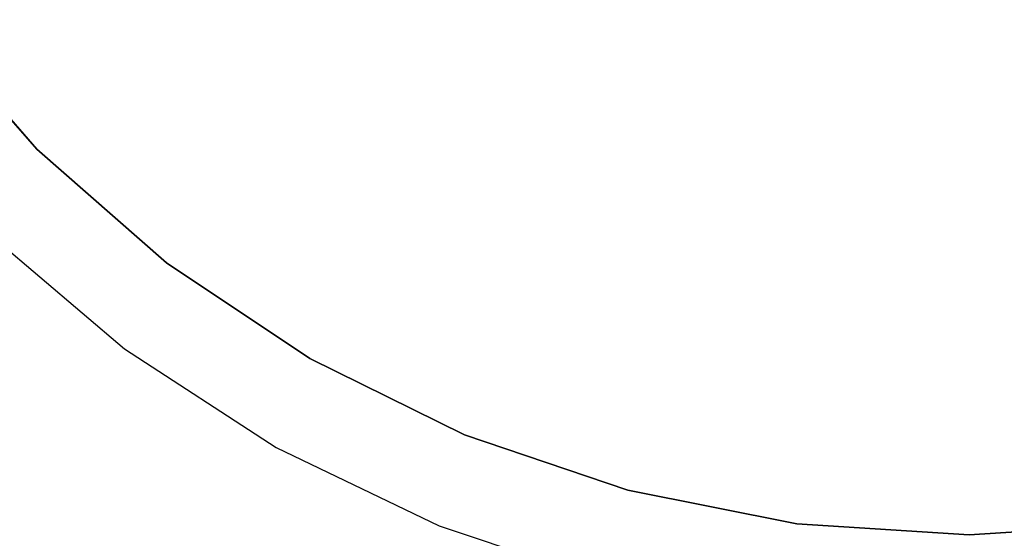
# Model space of a CAD drawing. Extents: x 0.04 to 8.54, y 0.04 to 8.54.
# Tile 8 of 36: x 2.28 to 4.37, y 1.49 to 2.59. Entities that reach past the tile are written whole.
import ezdxf

# ---------------------------------------------------------------- set-up
doc = ezdxf.new("R2010")
doc.units = 0
doc.header["$LTSCALE"] = 2.54
doc.layers.get('0').update_dxf_attribs({"color": 13, "linetype": 'CONTINUOUS'})

# ---------------------------------------------------------------- blocks, each defined once
blk = doc.blocks.new('MURTER_STL')
at = {"color": 0}
for p, q in [((2.3133, 2.3133), (2.0718, 2.5887)), ((2.0718, 2.5887, -2.6), (2.3133, 2.3133, -2.6)), ((2.3133, 2.3133), (2.0718, 2.5887)), ((2.0718, 2.5887, -2.6), (2.3133, 2.3133, -2.6)), ((2.5887, 2.0718), (2.3133, 2.3133)), ((2.3133, 2.3133, -2.6), (2.5887, 2.0718, -2.6)), ((2.3133, 2.3133), (2.3133, 2.3133, -2.6)), ((2.3133, 2.3133), (2.3133, 2.3133, -2.6)), ((2.5887, 2.0718), (2.3133, 2.3133)), ((2.3133, 2.3133, -2.6), (2.5887, 2.0718, -2.6)), ((2.2062, 2.1382), (2.4989, 1.889)), ((2.2062, 2.1382, -2.4), (2.4989, 1.889, -2.4)), ((2.2062, 2.1382), (2.4989, 1.889)), ((2.2062, 2.1382, -2.4), (2.4989, 1.889, -2.4)), ((2.8932, 1.8683), (2.5887, 2.0718)), ((2.5887, 2.0718, -2.6), (2.8932, 1.8683, -2.6)), ((2.5887, 2.0718), (2.5887, 2.0718, -2.6)), ((2.5887, 2.0718), (2.5887, 2.0718, -2.6)), ((2.8932, 1.8683), (2.5887, 2.0718)), ((2.5887, 2.0718, -2.6), (2.8932, 1.8683, -2.6)), ((2.4989, 1.889), (2.8211, 1.6793)), ((2.4989, 1.889, -2.4), (2.4989, 1.889)), ((2.4989, 1.889, -2.4), (2.8211, 1.6793, -2.4)), ((2.4989, 1.889), (2.8211, 1.6793)), ((2.4989, 1.889, -2.4), (2.4989, 1.889)), ((2.4989, 1.889, -2.4), (2.8211, 1.6793, -2.4)), ((3.2217, 1.7064), (2.8932, 1.8683)), ((2.8932, 1.8683, -2.6), (3.2217, 1.7064, -2.6)), ((2.8932, 1.8683), (2.8932, 1.8683, -2.6)), ((2.8932, 1.8683), (2.8932, 1.8683, -2.6)), ((3.2217, 1.7064), (2.8932, 1.8683)), ((2.8932, 1.8683, -2.6), (3.2217, 1.7064, -2.6)), ((3.5685, 1.5886), (3.2217, 1.7064)), ((3.2217, 1.7064, -2.6), (3.5685, 1.5886, -2.6)), ((3.2217, 1.7064), (3.2217, 1.7064, -2.6)), ((3.2217, 1.7064), (3.2217, 1.7064, -2.6)), ((3.5685, 1.5886), (3.2217, 1.7064)), ((3.2217, 1.7064, -2.6), (3.5685, 1.5886, -2.6)), ((2.8211, 1.6793), (3.1674, 1.5125)), ((2.8211, 1.6793, -2.4), (2.8211, 1.6793)), ((2.8211, 1.6793, -2.4), (3.1674, 1.5125, -2.4)), ((2.8211, 1.6793), (3.1674, 1.5125)), ((2.8211, 1.6793, -2.4), (2.8211, 1.6793)), ((2.8211, 1.6793, -2.4), (3.1674, 1.5125, -2.4)), ((3.9277, 1.5172), (3.5685, 1.5886)), ((3.5685, 1.5886, -2.6), (3.9277, 1.5172, -2.6)), ((3.5685, 1.5886), (3.5685, 1.5886, -2.6)), ((3.5685, 1.5886), (3.5685, 1.5886, -2.6)), ((3.9277, 1.5172), (3.5685, 1.5886)), ((3.5685, 1.5886, -2.6), (3.9277, 1.5172, -2.6)), ((3.1674, 1.5125), (3.5323, 1.3913)), ((3.1674, 1.5125, -2.4), (3.1674, 1.5125)), ((3.1674, 1.5125, -2.4), (3.5323, 1.3913, -2.4)), ((3.1674, 1.5125), (3.5323, 1.3913)), ((3.1674, 1.5125, -2.4), (3.1674, 1.5125)), ((3.1674, 1.5125, -2.4), (3.5323, 1.3913, -2.4)), ((4.2932, 1.4932), (3.9277, 1.5172)), ((3.9277, 1.5172, -2.6), (4.2932, 1.4932, -2.6)), ((3.9277, 1.5172), (3.9277, 1.5172, -2.6)), ((3.9277, 1.5172), (3.9277, 1.5172, -2.6)), ((4.2932, 1.4932), (3.9277, 1.5172)), ((3.9277, 1.5172, -2.6), (4.2932, 1.4932, -2.6)), ((4.6587, 1.5172), (4.2932, 1.4932)), ((4.2932, 1.4932, -2.6), (4.6587, 1.5172, -2.6)), ((4.6587, 1.5172), (4.2932, 1.4932)), ((4.2932, 1.4932, -2.6), (4.6587, 1.5172, -2.6)), ((4.2932, 1.4932, -2.6), (4.2932, 1.4932)), ((4.2932, 1.4932, -2.6), (4.2932, 1.4932))]:
    blk.add_line(p, q, dxfattribs=at)

msp = doc.modelspace()

# ---------------------------------------------------------------- block references
at = {"color": 0}
msp.add_blockref('MURTER_STL', (0, 0), dxfattribs=at)

doc.saveas('drawing.dxf')
